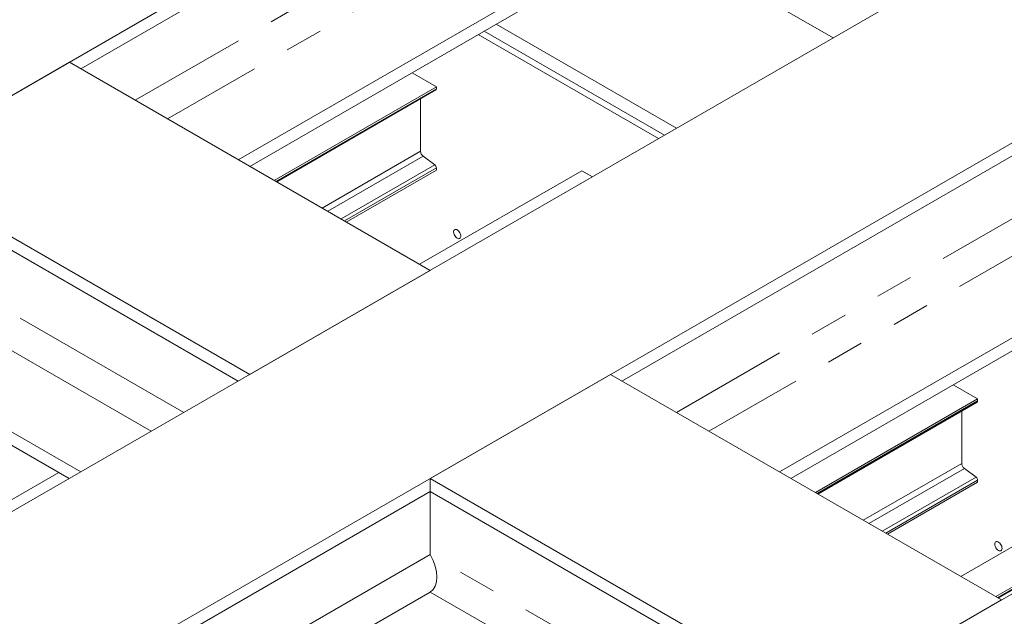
# Model space of a CAD drawing. Header units: millimetres. Extents: x 525 to 29324, y 175 to 20618.
# Tile 242 of 256: x 12335 to 13493, y 16034 to 16736. Entities that reach past the tile are written whole.
import ezdxf

# ---------------------------------------------------------------- set-up
doc = ezdxf.new("R2010")
doc.units = ezdxf.units.MM
doc.linetypes.add('SLD-Centrada-doble', pattern=[12.7, 6.35, -1.27, 1.27, -1.27, 1.27, -1.27])
doc.linetypes.add('SLD-Continua', pattern=[0])

msp = doc.modelspace()

# ---------------------------------------------------------------- linework, layer by layer
at = {"color": 7, "linetype": 'SLD-Continua', "lineweight": 18, "ltscale": 35}
for p, q in [((13046.5, 17062.9), (9356.2, 14932.5)), ((13046.5, 17062.9), (9356.2, 14932.5)), ((13046.5, 17062.9), (9356.2, 14932.5)), ((13046.5, 17062.9), (9356.2, 14932.5)), ((13046.5, 17062.9), (9356.2, 14932.5)), ((13046.5, 17062.9), (9356.2, 14932.5)), ((13046.5, 17062.9), (9356.2, 14932.5)), ((13046.5, 17062.9), (9356.2, 14932.5)), ((13017.2, 17030.4), (12406.6, 16678)), ((13017.2, 17030.4), (12406.6, 16678)), ((13017.2, 17030.4), (12406.6, 16678)), ((13017.2, 17030.4), (12406.6, 16678)), ((13017.2, 17030.4), (12406.6, 16678)), ((13017.2, 17030.4), (12406.6, 16678)), ((13017.2, 17030.4), (12406.6, 16678)), ((13017.2, 17030.4), (12406.6, 16678)), ((13079.1, 16852.2), (12591.9, 16571)), ((13079.1, 16852.2), (12591.9, 16571)), ((13079.1, 16852.2), (12591.9, 16571)), ((13079.1, 16852.2), (12591.9, 16571)), ((13079.1, 16852.2), (12591.9, 16571)), ((13079.1, 16852.2), (12591.9, 16571)), ((13079.1, 16852.2), (12591.9, 16571)), ((13079.1, 16852.2), (12591.9, 16571)), ((13079.1, 16836.7), (12605.3, 16563.2)), ((13079.1, 16836.7), (12605.3, 16563.2)), ((13079.1, 16836.7), (12605.3, 16563.2)), ((13079.1, 16836.7), (12605.3, 16563.2)), ((13079.1, 16836.7), (12605.3, 16563.2)), ((13079.1, 16836.7), (12605.3, 16563.2)), ((13079.1, 16836.7), (12605.3, 16563.2)), ((13079.1, 16836.7), (12605.3, 16563.2)), ((13079.1, 16836.7), (13291.2, 16714.3)), ((13079.1, 16836.7), (13291.2, 16714.3)), ((13079.1, 16836.7), (13291.2, 16714.3)), ((13079.1, 16836.7), (13291.2, 16714.3)), ((13079.1, 16836.7), (13291.2, 16714.3)), ((13079.1, 16836.7), (13291.2, 16714.3)), ((13079.1, 16836.7), (13291.2, 16714.3)), ((13079.1, 16836.7), (13291.2, 16714.3)), ((13470.7, 16817.9), (9780.4, 14687.6)), ((13470.7, 16817.9), (9780.4, 14687.6)), ((13470.7, 16817.9), (9780.4, 14687.6)), ((13470.7, 16817.9), (9780.4, 14687.6)), ((13470.7, 16817.9), (9780.4, 14687.6)), ((13470.7, 16817.9), (9780.4, 14687.6)), ((13470.7, 16817.9), (9780.4, 14687.6)), ((13470.7, 16817.9), (9780.4, 14687.6)), ((12895.2, 16730.6), (13107.3, 16608.1)), ((12895.2, 16730.6), (13107.3, 16608.1)), ((12895.2, 16730.6), (13107.3, 16608.1)), ((12895.2, 16730.6), (13107.3, 16608.1)), ((12895.2, 16730.6), (13107.3, 16608.1)), ((12895.2, 16730.6), (13107.3, 16608.1)), ((12895.2, 16730.6), (13107.3, 16608.1)), ((12895.2, 16730.6), (13107.3, 16608.1)), ((13086.1, 16595.9), (12874, 16718.3)), ((13086.1, 16595.9), (12874, 16718.3)), ((13086.1, 16595.9), (12874, 16718.3)), ((13086.1, 16595.9), (12874, 16718.3)), ((13086.1, 16595.9), (12874, 16718.3)), ((13086.1, 16595.9), (12874, 16718.3)), ((13086.1, 16595.9), (12874, 16718.3)), ((13086.1, 16595.9), (12874, 16718.3)), ((13093.2, 16600), (12881.1, 16722.4)), ((13093.2, 16600), (12881.1, 16722.4)), ((13093.2, 16600), (12881.1, 16722.4)), ((13093.2, 16600), (12881.1, 16722.4)), ((13093.2, 16600), (12881.1, 16722.4)), ((13093.2, 16600), (12881.1, 16722.4)), ((13093.2, 16600), (12881.1, 16722.4)), ((13093.2, 16600), (12881.1, 16722.4)), ((13682.9, 16695.5), (9992.6, 14565.1)), ((13682.9, 16695.5), (9992.6, 14565.1)), ((13682.9, 16695.5), (9992.6, 14565.1)), ((13682.9, 16695.5), (9992.6, 14565.1)), ((13682.9, 16695.5), (9992.6, 14565.1)), ((13682.9, 16695.5), (9992.6, 14565.1)), ((13682.9, 16695.5), (9992.6, 14565.1)), ((13682.9, 16695.5), (9992.6, 14565.1)), ((12393.2, 16685.7), (12181, 16563.3)), ((12393.2, 16685.7), (12181, 16563.3)), ((12393.2, 16685.7), (12181, 16563.3)), ((12393.2, 16685.7), (12181, 16563.3)), ((12393.2, 16685.7), (12181, 16563.3)), ((12393.2, 16685.7), (12181, 16563.3)), ((12393.2, 16685.7), (12181, 16563.3)), ((12393.2, 16685.7), (12181, 16563.3)), ((12817.4, 16440.8), (12393.2, 16685.7)), ((12817.4, 16440.8), (12393.2, 16685.7)), ((12817.4, 16440.8), (12393.2, 16685.7)), ((12817.4, 16440.8), (12393.2, 16685.7)), ((12817.4, 16440.8), (12393.2, 16685.7)), ((12817.4, 16440.8), (12393.2, 16685.7)), ((12817.4, 16440.8), (12393.2, 16685.7)), ((12817.4, 16440.8), (12393.2, 16685.7)), ((12796.2, 16673.4), (12824.8, 16656.9)), ((12796.2, 16673.4), (12824.8, 16656.9)), ((12796.2, 16673.4), (12824.8, 16656.9)), ((12796.2, 16673.4), (12824.8, 16656.9)), ((12796.2, 16673.4), (12824.8, 16656.9)), ((12796.2, 16673.4), (12824.8, 16656.9)), ((12796.2, 16673.4), (12824.8, 16656.9)), ((12796.2, 16673.4), (12824.8, 16656.9)), ((13653.6, 16663.1), (13043, 16310.6)), ((13653.6, 16663.1), (13043, 16310.6)), ((13653.6, 16663.1), (13043, 16310.6)), ((13653.6, 16663.1), (13043, 16310.6)), ((13653.6, 16663.1), (13043, 16310.6)), ((13653.6, 16663.1), (13043, 16310.6)), ((13653.6, 16663.1), (13043, 16310.6)), ((13653.6, 16663.1), (13043, 16310.6)), ((12824.8, 16656.9), (12634, 16546.7)), ((12824.8, 16656.9), (12634, 16546.7)), ((12824.8, 16656.9), (12634, 16546.7)), ((12824.8, 16656.9), (12634, 16546.7)), ((12824.8, 16656.9), (12634, 16546.7)), ((12824.8, 16656.9), (12634, 16546.7)), ((12824.8, 16656.9), (12634, 16546.7)), ((12824.8, 16656.9), (12634, 16546.7)), ((12637, 16545), (12824.2, 16653.1)), ((12637, 16545), (12824.2, 16653.1)), ((12637, 16545), (12824.2, 16653.1)), ((12637, 16545), (12824.2, 16653.1)), ((12637, 16545), (12824.2, 16653.1)), ((12637, 16545), (12824.2, 16653.1)), ((12637, 16545), (12824.2, 16653.1)), ((12637, 16545), (12824.2, 16653.1)), ((12824.8, 16656.9), (12824.8, 16654.5)), ((12824.8, 16656.9), (12824.8, 16654.5)), ((12824.8, 16656.9), (12824.8, 16654.5)), ((12824.8, 16656.9), (12824.8, 16654.5)), ((12824.8, 16656.9), (12824.8, 16654.5)), ((12824.8, 16656.9), (12824.8, 16654.5)), ((12824.8, 16656.9), (12824.8, 16654.5)), ((12824.8, 16656.9), (12824.8, 16654.5)), ((12806.1, 16642.6), (12806.1, 16581)), ((12806.1, 16642.6), (12806.1, 16581)), ((12806.1, 16642.6), (12806.1, 16581)), ((12806.1, 16642.6), (12806.1, 16581)), ((12806.1, 16642.6), (12806.1, 16581)), ((12806.1, 16642.6), (12806.1, 16581)), ((12806.1, 16642.6), (12806.1, 16581)), ((12806.1, 16642.6), (12806.1, 16581)), ((12809.2, 16575.1), (12823, 16564.9)), ((12809.2, 16575.1), (12823, 16564.9)), ((12809.2, 16575.1), (12823, 16564.9)), ((12809.2, 16575.1), (12823, 16564.9)), ((12809.2, 16575.1), (12823, 16564.9)), ((12809.2, 16575.1), (12823, 16564.9)), ((12809.2, 16575.1), (12823, 16564.9)), ((12809.2, 16575.1), (12823, 16564.9)), ((12605.3, 16318.3), (12181, 16563.3)), ((12605.3, 16318.3), (12181, 16563.3)), ((12605.3, 16318.3), (12181, 16563.3)), ((12605.3, 16318.3), (12181, 16563.3)), ((12605.3, 16318.3), (12181, 16563.3)), ((12605.3, 16318.3), (12181, 16563.3)), ((12605.3, 16318.3), (12181, 16563.3)), ((12605.3, 16318.3), (12181, 16563.3)), ((12824.8, 16558.9), (12718.8, 16497.7)), ((12824.8, 16558.9), (12718.8, 16497.7)), ((12824.8, 16558.9), (12718.8, 16497.7)), ((12824.8, 16558.9), (12718.8, 16497.7)), ((12824.8, 16558.9), (12718.8, 16497.7)), ((12824.8, 16558.9), (12718.8, 16497.7)), ((12824.8, 16558.9), (12718.8, 16497.7)), ((12824.8, 16558.9), (12718.8, 16497.7)), ((12996, 16558.1), (12805.1, 16447.9)), ((12996, 16558.1), (12805.1, 16447.9)), ((12996, 16558.1), (12805.1, 16447.9)), ((12996, 16558.1), (12805.1, 16447.9)), ((12996, 16558.1), (12805.1, 16447.9)), ((12996, 16558.1), (12805.1, 16447.9)), ((12996, 16558.1), (12805.1, 16447.9)), ((12996, 16558.1), (12805.1, 16447.9)), ((12824.8, 16561.3), (12824.8, 16558.9)), ((12824.8, 16561.3), (12824.8, 16558.9)), ((12824.8, 16561.3), (12824.8, 16558.9)), ((12824.8, 16561.3), (12824.8, 16558.9)), ((12824.8, 16561.3), (12824.8, 16558.9)), ((12824.8, 16561.3), (12824.8, 16558.9)), ((12824.8, 16561.3), (12824.8, 16558.9)), ((12824.8, 16561.3), (12824.8, 16558.9)), ((12996, 16558.1), (13008.3, 16551)), ((12996, 16558.1), (13008.3, 16551)), ((12996, 16558.1), (13008.3, 16551)), ((12996, 16558.1), (13008.3, 16551)), ((12996, 16558.1), (13008.3, 16551)), ((12996, 16558.1), (13008.3, 16551)), ((12996, 16558.1), (13008.3, 16551)), ((12996, 16558.1), (13008.3, 16551)), ((12591.9, 16310.6), (12181, 16547.7)), ((12591.9, 16310.6), (12181, 16547.7)), ((12591.9, 16310.6), (12181, 16547.7)), ((12591.9, 16310.6), (12181, 16547.7)), ((12591.9, 16310.6), (12181, 16547.7)), ((12591.9, 16310.6), (12181, 16547.7)), ((12591.9, 16310.6), (12181, 16547.7)), ((12591.9, 16310.6), (12181, 16547.7)), ((13715.4, 16484.8), (13228.3, 16203.6)), ((13715.4, 16484.8), (13228.3, 16203.6)), ((13715.4, 16484.8), (13228.3, 16203.6)), ((13715.4, 16484.8), (13228.3, 16203.6)), ((13715.4, 16484.8), (13228.3, 16203.6)), ((13715.4, 16484.8), (13228.3, 16203.6)), ((13715.4, 16484.8), (13228.3, 16203.6)), ((13715.4, 16484.8), (13228.3, 16203.6)), ((13715.4, 16469.3), (13241.7, 16195.8)), ((13715.4, 16469.3), (13241.7, 16195.8)), ((13715.4, 16469.3), (13241.7, 16195.8)), ((13715.4, 16469.3), (13241.7, 16195.8)), ((13715.4, 16469.3), (13241.7, 16195.8)), ((13715.4, 16469.3), (13241.7, 16195.8)), ((13715.4, 16469.3), (13241.7, 16195.8)), ((13715.4, 16469.3), (13241.7, 16195.8)), ((12817.4, 16440.8), (12605.3, 16318.3)), ((12817.4, 16440.8), (12605.3, 16318.3)), ((12817.4, 16440.8), (12605.3, 16318.3)), ((12817.4, 16440.8), (12605.3, 16318.3)), ((12817.4, 16440.8), (12605.3, 16318.3)), ((12817.4, 16440.8), (12605.3, 16318.3)), ((12817.4, 16440.8), (12605.3, 16318.3)), ((12817.4, 16440.8), (12605.3, 16318.3)), ((14142.5, 16430.1), (10452.2, 14299.8)), ((14142.5, 16430.1), (10452.2, 14299.8)), ((14142.5, 16430.1), (10452.2, 14299.8)), ((14142.5, 16430.1), (10452.2, 14299.8)), ((14142.5, 16430.1), (10452.2, 14299.8)), ((14142.5, 16430.1), (10452.2, 14299.8)), ((14142.5, 16430.1), (10452.2, 14299.8)), ((14142.5, 16430.1), (10452.2, 14299.8)), ((12406.6, 16203.6), (12181, 16333.8)), ((12406.6, 16203.6), (12181, 16333.8)), ((12406.6, 16203.6), (12181, 16333.8)), ((12406.6, 16203.6), (12181, 16333.8)), ((12406.6, 16203.6), (12181, 16333.8)), ((12406.6, 16203.6), (12181, 16333.8)), ((12406.6, 16203.6), (12181, 16333.8)), ((12406.6, 16203.6), (12181, 16333.8)), ((12393.1, 16195.8), (12181, 16318.3)), ((12393.1, 16195.8), (12181, 16318.3)), ((12393.1, 16195.8), (12181, 16318.3)), ((12393.1, 16195.8), (12181, 16318.3)), ((12393.1, 16195.8), (12181, 16318.3)), ((12393.1, 16195.8), (12181, 16318.3)), ((12393.1, 16195.8), (12181, 16318.3)), ((12393.1, 16195.8), (12181, 16318.3)), ((13029.6, 16318.3), (12817.4, 16195.9)), ((13029.6, 16318.3), (12817.4, 16195.9)), ((13029.6, 16318.3), (12817.4, 16195.9)), ((13029.6, 16318.3), (12817.4, 16195.9)), ((13029.6, 16318.3), (12817.4, 16195.9)), ((13029.6, 16318.3), (12817.4, 16195.9)), ((13029.6, 16318.3), (12817.4, 16195.9)), ((13029.6, 16318.3), (12817.4, 16195.9)), ((13489.2, 16053), (13029.6, 16318.3)), ((13489.2, 16053), (13029.6, 16318.3)), ((13489.2, 16053), (13029.6, 16318.3)), ((13489.2, 16053), (13029.6, 16318.3)), ((13489.2, 16053), (13029.6, 16318.3)), ((13489.2, 16053), (13029.6, 16318.3)), ((13489.2, 16053), (13029.6, 16318.3)), ((13489.2, 16053), (13029.6, 16318.3)), ((13432.6, 16306), (13461.2, 16289.5)), ((13432.6, 16306), (13461.2, 16289.5)), ((13432.6, 16306), (13461.2, 16289.5)), ((13432.6, 16306), (13461.2, 16289.5)), ((13432.6, 16306), (13461.2, 16289.5)), ((13432.6, 16306), (13461.2, 16289.5)), ((13432.6, 16306), (13461.2, 16289.5)), ((13432.6, 16306), (13461.2, 16289.5)), ((13461.2, 16289.5), (13270.4, 16179.3)), ((13461.2, 16289.5), (13270.4, 16179.3)), ((13461.2, 16289.5), (13270.4, 16179.3)), ((13461.2, 16289.5), (13270.4, 16179.3)), ((13461.2, 16289.5), (13270.4, 16179.3)), ((13461.2, 16289.5), (13270.4, 16179.3)), ((13461.2, 16289.5), (13270.4, 16179.3)), ((13461.2, 16289.5), (13270.4, 16179.3)), ((13273.4, 16177.6), (13460.6, 16285.7)), ((13273.4, 16177.6), (13460.6, 16285.7)), ((13273.4, 16177.6), (13460.6, 16285.7)), ((13273.4, 16177.6), (13460.6, 16285.7)), ((13273.4, 16177.6), (13460.6, 16285.7)), ((13273.4, 16177.6), (13460.6, 16285.7)), ((13273.4, 16177.6), (13460.6, 16285.7)), ((13273.4, 16177.6), (13460.6, 16285.7)), ((13461.2, 16289.5), (13461.2, 16287.1)), ((13461.2, 16289.5), (13461.2, 16287.1)), ((13461.2, 16289.5), (13461.2, 16287.1)), ((13461.2, 16289.5), (13461.2, 16287.1)), ((13461.2, 16289.5), (13461.2, 16287.1)), ((13461.2, 16289.5), (13461.2, 16287.1)), ((13461.2, 16289.5), (13461.2, 16287.1)), ((13461.2, 16289.5), (13461.2, 16287.1)), ((13442.5, 16275.3), (13442.5, 16213.6)), ((13442.5, 16275.3), (13442.5, 16213.6)), ((13442.5, 16275.3), (13442.5, 16213.6)), ((13442.5, 16275.3), (13442.5, 16213.6)), ((13442.5, 16275.3), (13442.5, 16213.6)), ((13442.5, 16275.3), (13442.5, 16213.6)), ((13442.5, 16275.3), (13442.5, 16213.6)), ((13442.5, 16275.3), (13442.5, 16213.6)), ((12380.8, 16203), (11815.1, 15876.4)), ((12380.8, 16203), (11815.1, 15876.4)), ((12380.8, 16203), (11815.1, 15876.4)), ((12380.8, 16203), (11815.1, 15876.4)), ((12380.8, 16203), (11815.1, 15876.4)), ((12380.8, 16203), (11815.1, 15876.4)), ((12380.8, 16203), (11815.1, 15876.4)), ((12380.8, 16203), (11815.1, 15876.4)), ((13445.6, 16207.7), (13459.4, 16197.5)), ((13445.6, 16207.7), (13459.4, 16197.5)), ((13445.6, 16207.7), (13459.4, 16197.5)), ((13445.6, 16207.7), (13459.4, 16197.5)), ((13445.6, 16207.7), (13459.4, 16197.5)), ((13445.6, 16207.7), (13459.4, 16197.5)), ((13445.6, 16207.7), (13459.4, 16197.5)), ((13445.6, 16207.7), (13459.4, 16197.5)), ((12817.4, 16195.9), (12817.4, 16180.4)), ((13277, 15930.5), (12817.4, 16195.9)), ((12817.4, 16195.9), (12817.4, 16180.4)), ((13277, 15930.5), (12817.4, 16195.9)), ((12817.4, 16195.9), (12817.4, 16180.4)), ((13277, 15930.5), (12817.4, 16195.9)), ((12817.4, 16195.9), (12817.4, 16180.4)), ((13277, 15930.5), (12817.4, 16195.9)), ((12817.4, 16195.9), (12817.4, 16180.4)), ((13277, 15930.5), (12817.4, 16195.9)), ((12817.4, 16195.9), (12817.4, 16180.4)), ((13277, 15930.5), (12817.4, 16195.9)), ((12817.4, 16195.9), (12817.4, 16180.4)), ((13277, 15930.5), (12817.4, 16195.9)), ((12817.4, 16195.9), (12817.4, 16180.4)), ((13277, 15930.5), (12817.4, 16195.9)), ((13461.2, 16191.5), (13355.2, 16130.3)), ((13461.2, 16191.5), (13355.2, 16130.3)), ((13461.2, 16191.5), (13355.2, 16130.3)), ((13461.2, 16191.5), (13355.2, 16130.3)), ((13461.2, 16191.5), (13355.2, 16130.3)), ((13461.2, 16191.5), (13355.2, 16130.3)), ((13461.2, 16191.5), (13355.2, 16130.3)), ((13461.2, 16191.5), (13355.2, 16130.3)), ((13632.4, 16190.7), (13441.5, 16080.5)), ((13632.4, 16190.7), (13441.5, 16080.5)), ((13632.4, 16190.7), (13441.5, 16080.5)), ((13632.4, 16190.7), (13441.5, 16080.5)), ((13632.4, 16190.7), (13441.5, 16080.5)), ((13632.4, 16190.7), (13441.5, 16080.5)), ((13632.4, 16190.7), (13441.5, 16080.5)), ((13632.4, 16190.7), (13441.5, 16080.5)), ((13461.2, 16193.9), (13461.2, 16191.5)), ((13461.2, 16193.9), (13461.2, 16191.5)), ((13461.2, 16193.9), (13461.2, 16191.5)), ((13461.2, 16193.9), (13461.2, 16191.5)), ((13461.2, 16193.9), (13461.2, 16191.5)), ((13461.2, 16193.9), (13461.2, 16191.5)), ((13461.2, 16193.9), (13461.2, 16191.5)), ((13461.2, 16193.9), (13461.2, 16191.5)), ((12817.4, 16180.4), (12053, 15739.1)), ((12817.4, 16180.4), (12053, 15739.1)), ((12817.4, 16180.4), (12053, 15739.1)), ((12817.4, 16180.4), (12053, 15739.1)), ((12817.4, 16180.4), (12053, 15739.1)), ((12817.4, 16180.4), (12053, 15739.1)), ((12817.4, 16180.4), (12053, 15739.1)), ((12817.4, 16180.4), (12053, 15739.1)), ((13263.6, 15922.8), (12817.4, 16180.4)), ((12817.4, 16180.4), (12817.4, 16106.4)), ((13263.6, 15922.8), (12817.4, 16180.4)), ((12817.4, 16180.4), (12817.4, 16106.4)), ((13263.6, 15922.8), (12817.4, 16180.4)), ((12817.4, 16180.4), (12817.4, 16106.4)), ((13263.6, 15922.8), (12817.4, 16180.4)), ((12817.4, 16180.4), (12817.4, 16106.4)), ((13263.6, 15922.8), (12817.4, 16180.4)), ((12817.4, 16180.4), (12817.4, 16106.4)), ((13263.6, 15922.8), (12817.4, 16180.4)), ((12817.4, 16180.4), (12817.4, 16106.4)), ((13263.6, 15922.8), (12817.4, 16180.4)), ((12817.4, 16180.4), (12817.4, 16106.4)), ((13263.6, 15922.8), (12817.4, 16180.4)), ((12817.4, 16180.4), (12817.4, 16106.4)), ((13673.4, 16167.1), (13482.5, 16056.9)), ((13673.4, 16167.1), (13482.5, 16056.9)), ((13673.4, 16167.1), (13482.5, 16056.9)), ((13673.4, 16167.1), (13482.5, 16056.9)), ((13673.4, 16167.1), (13482.5, 16056.9)), ((13673.4, 16167.1), (13482.5, 16056.9)), ((13673.4, 16167.1), (13482.5, 16056.9)), ((13673.4, 16167.1), (13482.5, 16056.9)), ((13485.5, 16055.1), (13672.7, 16163.2)), ((13485.5, 16055.1), (13672.7, 16163.2)), ((13485.5, 16055.1), (13672.7, 16163.2)), ((13485.5, 16055.1), (13672.7, 16163.2)), ((13485.5, 16055.1), (13672.7, 16163.2)), ((13485.5, 16055.1), (13672.7, 16163.2)), ((13485.5, 16055.1), (13672.7, 16163.2)), ((13485.5, 16055.1), (13672.7, 16163.2)), ((12900.5, 16014.4), (12817.4, 16062.3)), ((12900.5, 16014.4), (12817.4, 16062.3)), ((12900.5, 16014.4), (12817.4, 16062.3)), ((12900.5, 16014.4), (12817.4, 16062.3)), ((12900.5, 16014.4), (12817.4, 16062.3)), ((12900.5, 16014.4), (12817.4, 16062.3)), ((12900.5, 16014.4), (12817.4, 16062.3)), ((12900.5, 16014.4), (12817.4, 16062.3)), ((13489.2, 16053), (13277, 15930.5)), ((13489.2, 16053), (13277, 15930.5)), ((13489.2, 16053), (13277, 15930.5)), ((13489.2, 16053), (13277, 15930.5)), ((13489.2, 16053), (13277, 15930.5)), ((13489.2, 16053), (13277, 15930.5)), ((13489.2, 16053), (13277, 15930.5)), ((13489.2, 16053), (13277, 15930.5))]:
    msp.add_line(p, q, dxfattribs=at)
at = {"color": 8, "linetype": 'SLD-Centrada-doble', "lineweight": 18, "ltscale": 35}
for p, q in [((12976.9, 16933.3), (12470.6, 16641)), ((12976.9, 16933.3), (12470.6, 16641)), ((12976.9, 16933.3), (12470.6, 16641)), ((12976.9, 16933.3), (12470.6, 16641)), ((12976.9, 16933.3), (12470.6, 16641)), ((12976.9, 16933.3), (12470.6, 16641)), ((12976.9, 16933.3), (12470.6, 16641)), ((12976.9, 16933.3), (12470.6, 16641)), ((12996, 16900.2), (12508.8, 16619)), ((12996, 16900.2), (12508.8, 16619)), ((12996, 16900.2), (12508.8, 16619)), ((12996, 16900.2), (12508.8, 16619)), ((12996, 16900.2), (12508.8, 16619)), ((12996, 16900.2), (12508.8, 16619)), ((12996, 16900.2), (12508.8, 16619)), ((12996, 16900.2), (12508.8, 16619)), ((12824.8, 16654.5), (12636.1, 16545.5)), ((12824.8, 16654.5), (12636.1, 16545.5)), ((12824.8, 16654.5), (12636.1, 16545.5)), ((12824.8, 16654.5), (12636.1, 16545.5)), ((12824.8, 16654.5), (12636.1, 16545.5)), ((12824.8, 16654.5), (12636.1, 16545.5)), ((12824.8, 16654.5), (12636.1, 16545.5)), ((12824.8, 16654.5), (12636.1, 16545.5)), ((12806.1, 16581), (12690.4, 16514.1)), ((12806.1, 16581), (12690.4, 16514.1)), ((12806.1, 16581), (12690.4, 16514.1)), ((12806.1, 16581), (12690.4, 16514.1)), ((12806.1, 16581), (12690.4, 16514.1)), ((12806.1, 16581), (12690.4, 16514.1)), ((12806.1, 16581), (12690.4, 16514.1)), ((12806.1, 16581), (12690.4, 16514.1)), ((12809.2, 16575.1), (12697, 16510.3)), ((12809.2, 16575.1), (12697, 16510.3)), ((12809.2, 16575.1), (12697, 16510.3)), ((12809.2, 16575.1), (12697, 16510.3)), ((12809.2, 16575.1), (12697, 16510.3)), ((12809.2, 16575.1), (12697, 16510.3)), ((12809.2, 16575.1), (12697, 16510.3)), ((12809.2, 16575.1), (12697, 16510.3)), ((12823, 16564.9), (12712.7, 16501.3)), ((12823, 16564.9), (12712.7, 16501.3)), ((12823, 16564.9), (12712.7, 16501.3)), ((12823, 16564.9), (12712.7, 16501.3)), ((12823, 16564.9), (12712.7, 16501.3)), ((12823, 16564.9), (12712.7, 16501.3)), ((12823, 16564.9), (12712.7, 16501.3)), ((12823, 16564.9), (12712.7, 16501.3)), ((12824.8, 16561.3), (12716.7, 16498.9)), ((12824.8, 16561.3), (12716.7, 16498.9)), ((12824.8, 16561.3), (12716.7, 16498.9)), ((12824.8, 16561.3), (12716.7, 16498.9)), ((12824.8, 16561.3), (12716.7, 16498.9)), ((12824.8, 16561.3), (12716.7, 16498.9)), ((12824.8, 16561.3), (12716.7, 16498.9)), ((12824.8, 16561.3), (12716.7, 16498.9)), ((13613.3, 16565.9), (13107, 16273.6)), ((13613.3, 16565.9), (13107, 16273.6)), ((13613.3, 16565.9), (13107, 16273.6)), ((13613.3, 16565.9), (13107, 16273.6)), ((13613.3, 16565.9), (13107, 16273.6)), ((13613.3, 16565.9), (13107, 16273.6)), ((13613.3, 16565.9), (13107, 16273.6)), ((13613.3, 16565.9), (13107, 16273.6)), ((13632.4, 16532.8), (13145.2, 16251.6)), ((13632.4, 16532.8), (13145.2, 16251.6)), ((13632.4, 16532.8), (13145.2, 16251.6)), ((13632.4, 16532.8), (13145.2, 16251.6)), ((13632.4, 16532.8), (13145.2, 16251.6)), ((13632.4, 16532.8), (13145.2, 16251.6)), ((13632.4, 16532.8), (13145.2, 16251.6)), ((13632.4, 16532.8), (13145.2, 16251.6)), ((12527.8, 16273.6), (12181, 16473.8)), ((12527.8, 16273.6), (12181, 16473.8)), ((12527.8, 16273.6), (12181, 16473.8)), ((12527.8, 16273.6), (12181, 16473.8)), ((12527.8, 16273.6), (12181, 16473.8)), ((12527.8, 16273.6), (12181, 16473.8)), ((12527.8, 16273.6), (12181, 16473.8)), ((12527.8, 16273.6), (12181, 16473.8)), ((12489.6, 16251.6), (12264.1, 16381.8)), ((12489.6, 16251.6), (12264.1, 16381.8)), ((12489.6, 16251.6), (12264.1, 16381.8)), ((12489.6, 16251.6), (12264.1, 16381.8)), ((12489.6, 16251.6), (12264.1, 16381.8)), ((12489.6, 16251.6), (12264.1, 16381.8)), ((12489.6, 16251.6), (12264.1, 16381.8)), ((12489.6, 16251.6), (12264.1, 16381.8)), ((13461.2, 16287.1), (13272.4, 16178.1)), ((13461.2, 16287.1), (13272.4, 16178.1)), ((13461.2, 16287.1), (13272.4, 16178.1)), ((13461.2, 16287.1), (13272.4, 16178.1)), ((13461.2, 16287.1), (13272.4, 16178.1)), ((13461.2, 16287.1), (13272.4, 16178.1)), ((13461.2, 16287.1), (13272.4, 16178.1)), ((13461.2, 16287.1), (13272.4, 16178.1)), ((13442.5, 16213.6), (13326.8, 16146.8)), ((13442.5, 16213.6), (13326.8, 16146.8)), ((13442.5, 16213.6), (13326.8, 16146.8)), ((13442.5, 16213.6), (13326.8, 16146.8)), ((13442.5, 16213.6), (13326.8, 16146.8)), ((13442.5, 16213.6), (13326.8, 16146.8)), ((13442.5, 16213.6), (13326.8, 16146.8)), ((13442.5, 16213.6), (13326.8, 16146.8)), ((13445.6, 16207.7), (13333.4, 16142.9)), ((13445.6, 16207.7), (13333.4, 16142.9)), ((13445.6, 16207.7), (13333.4, 16142.9)), ((13445.6, 16207.7), (13333.4, 16142.9)), ((13445.6, 16207.7), (13333.4, 16142.9)), ((13445.6, 16207.7), (13333.4, 16142.9)), ((13445.6, 16207.7), (13333.4, 16142.9)), ((13445.6, 16207.7), (13333.4, 16142.9)), ((13459.4, 16197.5), (13349.1, 16133.9)), ((13459.4, 16197.5), (13349.1, 16133.9)), ((13459.4, 16197.5), (13349.1, 16133.9)), ((13459.4, 16197.5), (13349.1, 16133.9)), ((13459.4, 16197.5), (13349.1, 16133.9)), ((13459.4, 16197.5), (13349.1, 16133.9)), ((13459.4, 16197.5), (13349.1, 16133.9)), ((13459.4, 16197.5), (13349.1, 16133.9)), ((13461.2, 16193.9), (13353.1, 16131.5)), ((13461.2, 16193.9), (13353.1, 16131.5)), ((13461.2, 16193.9), (13353.1, 16131.5)), ((13461.2, 16193.9), (13353.1, 16131.5)), ((13461.2, 16193.9), (13353.1, 16131.5)), ((13461.2, 16193.9), (13353.1, 16131.5)), ((13461.2, 16193.9), (13353.1, 16131.5)), ((13461.2, 16193.9), (13353.1, 16131.5)), ((13673.4, 16164.6), (13484.6, 16055.6)), ((13673.4, 16164.6), (13484.6, 16055.6)), ((13673.4, 16164.6), (13484.6, 16055.6)), ((13673.4, 16164.6), (13484.6, 16055.6)), ((13673.4, 16164.6), (13484.6, 16055.6)), ((13673.4, 16164.6), (13484.6, 16055.6)), ((13673.4, 16164.6), (13484.6, 16055.6)), ((13673.4, 16164.6), (13484.6, 16055.6)), ((12817.4, 16106.4), (12117.1, 15702.1)), ((12817.4, 16106.4), (12117.1, 15702.1)), ((12817.4, 16106.4), (12117.1, 15702.1)), ((12817.4, 16106.4), (12117.1, 15702.1)), ((12817.4, 16106.4), (12117.1, 15702.1)), ((12817.4, 16106.4), (12117.1, 15702.1)), ((12817.4, 16106.4), (12117.1, 15702.1)), ((12817.4, 16106.4), (12117.1, 15702.1)), ((13199.6, 15885.8), (12817.4, 16106.4)), ((13199.6, 15885.8), (12817.4, 16106.4)), ((13199.6, 15885.8), (12817.4, 16106.4)), ((13199.6, 15885.8), (12817.4, 16106.4)), ((13199.6, 15885.8), (12817.4, 16106.4)), ((13199.6, 15885.8), (12817.4, 16106.4)), ((13199.6, 15885.8), (12817.4, 16106.4)), ((13199.6, 15885.8), (12817.4, 16106.4)), ((12817.4, 16062.3), (12155.2, 15680.1)), ((12817.4, 16062.3), (12155.2, 15680.1)), ((12817.4, 16062.3), (12155.2, 15680.1)), ((12817.4, 16062.3), (12155.2, 15680.1)), ((12817.4, 16062.3), (12155.2, 15680.1)), ((12817.4, 16062.3), (12155.2, 15680.1)), ((12817.4, 16062.3), (12155.2, 15680.1)), ((12817.4, 16062.3), (12155.2, 15680.1))]:
    msp.add_line(p, q, dxfattribs=at)
at = {"color": 7, "linetype": 'SLD-Continua', "lineweight": 18, "ltscale": 35, "flags": 128}
for points in [[(12849.2, 16478.7), (12850.3, 16478.2), (12851.3, 16478.1), (12852.1, 16478.3), (12852.8, 16478.9), (12853.3, 16479.7), (12853.5, 16480.8), (12853.4, 16482.1), (12853.1, 16483.4), (12852.5, 16484.8), (12851.7, 16486.1), (12850.8, 16487.2), (12849.8, 16488.1), (12848.7, 16488.7), (12847.7, 16489), (12846.7, 16489), (12846, 16488.6), (12845.4, 16487.9), (12845.1, 16486.9), (12845, 16485.7), (12845.2, 16484.4), (12845.7, 16483), (12846.3, 16481.7), (12847.2, 16480.5), (12848.2, 16479.4), (12849.2, 16478.7)], [(12849.2, 16478.7), (12850.3, 16478.2), (12851.3, 16478.1), (12852.1, 16478.3), (12852.8, 16478.9), (12853.3, 16479.7), (12853.5, 16480.8), (12853.4, 16482.1), (12853.1, 16483.4), (12852.5, 16484.8), (12851.7, 16486.1), (12850.8, 16487.2), (12849.8, 16488.1), (12848.7, 16488.7), (12847.7, 16489), (12846.7, 16489), (12846, 16488.6), (12845.4, 16487.9), (12845.1, 16486.9), (12845, 16485.7), (12845.2, 16484.4), (12845.7, 16483), (12846.3, 16481.7), (12847.2, 16480.5), (12848.2, 16479.4), (12849.2, 16478.7)], [(12849.2, 16478.7), (12850.3, 16478.2), (12851.3, 16478.1), (12852.1, 16478.3), (12852.8, 16478.9), (12853.3, 16479.7), (12853.5, 16480.8), (12853.4, 16482.1), (12853.1, 16483.4), (12852.5, 16484.8), (12851.7, 16486.1), (12850.8, 16487.2), (12849.8, 16488.1), (12848.7, 16488.7), (12847.7, 16489), (12846.7, 16489), (12846, 16488.6), (12845.4, 16487.9), (12845.1, 16486.9), (12845, 16485.7), (12845.2, 16484.4), (12845.7, 16483), (12846.3, 16481.7), (12847.2, 16480.5), (12848.2, 16479.4), (12849.2, 16478.7)], [(12849.2, 16478.7), (12850.3, 16478.2), (12851.3, 16478.1), (12852.1, 16478.3), (12852.8, 16478.9), (12853.3, 16479.7), (12853.5, 16480.8), (12853.4, 16482.1), (12853.1, 16483.4), (12852.5, 16484.8), (12851.7, 16486.1), (12850.8, 16487.2), (12849.8, 16488.1), (12848.7, 16488.7), (12847.7, 16489), (12846.7, 16489), (12846, 16488.6), (12845.4, 16487.9), (12845.1, 16486.9), (12845, 16485.7), (12845.2, 16484.4), (12845.7, 16483), (12846.3, 16481.7), (12847.2, 16480.5), (12848.2, 16479.4), (12849.2, 16478.7)], [(12849.2, 16478.7), (12850.3, 16478.2), (12851.3, 16478.1), (12852.1, 16478.3), (12852.8, 16478.9), (12853.3, 16479.7), (12853.5, 16480.8), (12853.4, 16482.1), (12853.1, 16483.4), (12852.5, 16484.8), (12851.7, 16486.1), (12850.8, 16487.2), (12849.8, 16488.1), (12848.7, 16488.7), (12847.7, 16489), (12846.7, 16489), (12846, 16488.6), (12845.4, 16487.9), (12845.1, 16486.9), (12845, 16485.7), (12845.2, 16484.4), (12845.7, 16483), (12846.3, 16481.7), (12847.2, 16480.5), (12848.2, 16479.4), (12849.2, 16478.7)], [(12849.2, 16478.7), (12850.3, 16478.2), (12851.3, 16478.1), (12852.1, 16478.3), (12852.8, 16478.9), (12853.3, 16479.7), (12853.5, 16480.8), (12853.4, 16482.1), (12853.1, 16483.4), (12852.5, 16484.8), (12851.7, 16486.1), (12850.8, 16487.2), (12849.8, 16488.1), (12848.7, 16488.7), (12847.7, 16489), (12846.7, 16489), (12846, 16488.6), (12845.4, 16487.9), (12845.1, 16486.9), (12845, 16485.7), (12845.2, 16484.4), (12845.7, 16483), (12846.3, 16481.7), (12847.2, 16480.5), (12848.2, 16479.4), (12849.2, 16478.7)], [(12849.2, 16478.7), (12850.3, 16478.2), (12851.3, 16478.1), (12852.1, 16478.3), (12852.8, 16478.9), (12853.3, 16479.7), (12853.5, 16480.8), (12853.4, 16482.1), (12853.1, 16483.4), (12852.5, 16484.8), (12851.7, 16486.1), (12850.8, 16487.2), (12849.8, 16488.1), (12848.7, 16488.7), (12847.7, 16489), (12846.7, 16489), (12846, 16488.6), (12845.4, 16487.9), (12845.1, 16486.9), (12845, 16485.7), (12845.2, 16484.4), (12845.7, 16483), (12846.3, 16481.7), (12847.2, 16480.5), (12848.2, 16479.4), (12849.2, 16478.7)], [(12849.2, 16478.7), (12850.3, 16478.2), (12851.3, 16478.1), (12852.1, 16478.3), (12852.8, 16478.9), (12853.3, 16479.7), (12853.5, 16480.8), (12853.4, 16482.1), (12853.1, 16483.4), (12852.5, 16484.8), (12851.7, 16486.1), (12850.8, 16487.2), (12849.8, 16488.1), (12848.7, 16488.7), (12847.7, 16489), (12846.7, 16489), (12846, 16488.6), (12845.4, 16487.9), (12845.1, 16486.9), (12845, 16485.7), (12845.2, 16484.4), (12845.7, 16483), (12846.3, 16481.7), (12847.2, 16480.5), (12848.2, 16479.4), (12849.2, 16478.7)], [(13485.6, 16111.3), (13486.7, 16110.8), (13487.7, 16110.7), (13488.5, 16110.9), (13489.2, 16111.5), (13489.7, 16112.3), (13489.9, 16113.4), (13489.8, 16114.7), (13489.5, 16116.1), (13488.9, 16117.4), (13488.1, 16118.7), (13487.2, 16119.8), (13486.2, 16120.7), (13485.1, 16121.4), (13484.1, 16121.6), (13483.1, 16121.6), (13482.4, 16121.2), (13481.8, 16120.5), (13481.5, 16119.5), (13481.4, 16118.3), (13481.6, 16117), (13482.1, 16115.6), (13482.7, 16114.3), (13483.6, 16113.1), (13484.6, 16112), (13485.6, 16111.3)], [(13485.6, 16111.3), (13486.7, 16110.8), (13487.7, 16110.7), (13488.5, 16110.9), (13489.2, 16111.5), (13489.7, 16112.3), (13489.9, 16113.4), (13489.8, 16114.7), (13489.5, 16116.1), (13488.9, 16117.4), (13488.1, 16118.7), (13487.2, 16119.8), (13486.2, 16120.7), (13485.1, 16121.4), (13484.1, 16121.6), (13483.1, 16121.6), (13482.4, 16121.2), (13481.8, 16120.5), (13481.5, 16119.5), (13481.4, 16118.3), (13481.6, 16117), (13482.1, 16115.6), (13482.7, 16114.3), (13483.6, 16113.1), (13484.6, 16112), (13485.6, 16111.3)], [(13485.6, 16111.3), (13486.7, 16110.8), (13487.7, 16110.7), (13488.5, 16110.9), (13489.2, 16111.5), (13489.7, 16112.3), (13489.9, 16113.4), (13489.8, 16114.7), (13489.5, 16116.1), (13488.9, 16117.4), (13488.1, 16118.7), (13487.2, 16119.8), (13486.2, 16120.7), (13485.1, 16121.4), (13484.1, 16121.6), (13483.1, 16121.6), (13482.4, 16121.2), (13481.8, 16120.5), (13481.5, 16119.5), (13481.4, 16118.3), (13481.6, 16117), (13482.1, 16115.6), (13482.7, 16114.3), (13483.6, 16113.1), (13484.6, 16112), (13485.6, 16111.3)], [(13485.6, 16111.3), (13486.7, 16110.8), (13487.7, 16110.7), (13488.5, 16110.9), (13489.2, 16111.5), (13489.7, 16112.3), (13489.9, 16113.4), (13489.8, 16114.7), (13489.5, 16116.1), (13488.9, 16117.4), (13488.1, 16118.7), (13487.2, 16119.8), (13486.2, 16120.7), (13485.1, 16121.4), (13484.1, 16121.6), (13483.1, 16121.6), (13482.4, 16121.2), (13481.8, 16120.5), (13481.5, 16119.5), (13481.4, 16118.3), (13481.6, 16117), (13482.1, 16115.6), (13482.7, 16114.3), (13483.6, 16113.1), (13484.6, 16112), (13485.6, 16111.3)], [(13485.6, 16111.3), (13486.7, 16110.8), (13487.7, 16110.7), (13488.5, 16110.9), (13489.2, 16111.5), (13489.7, 16112.3), (13489.9, 16113.4), (13489.8, 16114.7), (13489.5, 16116.1), (13488.9, 16117.4), (13488.1, 16118.7), (13487.2, 16119.8), (13486.2, 16120.7), (13485.1, 16121.4), (13484.1, 16121.6), (13483.1, 16121.6), (13482.4, 16121.2), (13481.8, 16120.5), (13481.5, 16119.5), (13481.4, 16118.3), (13481.6, 16117), (13482.1, 16115.6), (13482.7, 16114.3), (13483.6, 16113.1), (13484.6, 16112), (13485.6, 16111.3)], [(13485.6, 16111.3), (13486.7, 16110.8), (13487.7, 16110.7), (13488.5, 16110.9), (13489.2, 16111.5), (13489.7, 16112.3), (13489.9, 16113.4), (13489.8, 16114.7), (13489.5, 16116.1), (13488.9, 16117.4), (13488.1, 16118.7), (13487.2, 16119.8), (13486.2, 16120.7), (13485.1, 16121.4), (13484.1, 16121.6), (13483.1, 16121.6), (13482.4, 16121.2), (13481.8, 16120.5), (13481.5, 16119.5), (13481.4, 16118.3), (13481.6, 16117), (13482.1, 16115.6), (13482.7, 16114.3), (13483.6, 16113.1), (13484.6, 16112), (13485.6, 16111.3)], [(13485.6, 16111.3), (13486.7, 16110.8), (13487.7, 16110.7), (13488.5, 16110.9), (13489.2, 16111.5), (13489.7, 16112.3), (13489.9, 16113.4), (13489.8, 16114.7), (13489.5, 16116.1), (13488.9, 16117.4), (13488.1, 16118.7), (13487.2, 16119.8), (13486.2, 16120.7), (13485.1, 16121.4), (13484.1, 16121.6), (13483.1, 16121.6), (13482.4, 16121.2), (13481.8, 16120.5), (13481.5, 16119.5), (13481.4, 16118.3), (13481.6, 16117), (13482.1, 16115.6), (13482.7, 16114.3), (13483.6, 16113.1), (13484.6, 16112), (13485.6, 16111.3)], [(13485.6, 16111.3), (13486.7, 16110.8), (13487.7, 16110.7), (13488.5, 16110.9), (13489.2, 16111.5), (13489.7, 16112.3), (13489.9, 16113.4), (13489.8, 16114.7), (13489.5, 16116.1), (13488.9, 16117.4), (13488.1, 16118.7), (13487.2, 16119.8), (13486.2, 16120.7), (13485.1, 16121.4), (13484.1, 16121.6), (13483.1, 16121.6), (13482.4, 16121.2), (13481.8, 16120.5), (13481.5, 16119.5), (13481.4, 16118.3), (13481.6, 16117), (13482.1, 16115.6), (13482.7, 16114.3), (13483.6, 16113.1), (13484.6, 16112), (13485.6, 16111.3)]]:
    msp.add_lwpolyline(points, dxfattribs=at)
at = {"color": 7, "linetype": 'SLD-Continua', "lineweight": 18, "ltscale": 1225}
for centre, radius, start, end in [((12823.3, 16654.3), 1.51, 304.6303, 6.6819), ((12823.3, 16654.3), 1.51, 304.6303, 6.6819), ((12823.3, 16654.3), 1.51, 304.6303, 6.6819), ((12823.3, 16654.3), 1.51, 304.6303, 6.6819), ((12823.3, 16654.3), 1.51, 304.6303, 6.6819), ((12823.3, 16654.3), 1.51, 304.6303, 6.6819), ((12823.3, 16654.3), 1.51, 304.6303, 6.6819), ((12823.3, 16654.3), 1.51, 304.6303, 6.6819), ((12814.1, 16581.4), 7.96, 182.8748, 232.5011), ((12814.1, 16581.4), 7.96, 182.8748, 232.5011), ((12814.1, 16581.4), 7.96, 182.8748, 232.5011), ((12814.1, 16581.4), 7.96, 182.8748, 232.5011), ((12814.1, 16581.4), 7.96, 182.8748, 232.5011), ((12814.1, 16581.4), 7.96, 182.8748, 232.5011), ((12814.1, 16581.4), 7.96, 182.8748, 232.5011), ((12814.1, 16581.4), 7.96, 182.8748, 232.5011), ((12820, 16561.1), 4.84, 2.8748, 52.5011), ((12820, 16561.1), 4.84, 2.8748, 52.5011), ((12820, 16561.1), 4.84, 2.8748, 52.5011), ((12820, 16561.1), 4.84, 2.8748, 52.5011), ((12820, 16561.1), 4.84, 2.8748, 52.5011), ((12820, 16561.1), 4.84, 2.8748, 52.5011), ((12820, 16561.1), 4.84, 2.8748, 52.5011), ((12820, 16561.1), 4.84, 2.8748, 52.5011), ((13459.7, 16286.9), 1.51, 304.6303, 6.6819), ((13459.7, 16286.9), 1.51, 304.6303, 6.6819), ((13459.7, 16286.9), 1.51, 304.6303, 6.6819), ((13459.7, 16286.9), 1.51, 304.6303, 6.6819), ((13459.7, 16286.9), 1.51, 304.6303, 6.6819), ((13459.7, 16286.9), 1.51, 304.6303, 6.6819), ((13459.7, 16286.9), 1.51, 304.6303, 6.6819), ((13459.7, 16286.9), 1.51, 304.6303, 6.6819), ((13450.5, 16214), 7.96, 182.8748, 232.5011), ((13450.5, 16214), 7.96, 182.8748, 232.5011), ((13450.5, 16214), 7.96, 182.8748, 232.5011), ((13450.5, 16214), 7.96, 182.8748, 232.5011), ((13450.5, 16214), 7.96, 182.8748, 232.5011), ((13450.5, 16214), 7.96, 182.8748, 232.5011), ((13450.5, 16214), 7.96, 182.8748, 232.5011), ((13450.5, 16214), 7.96, 182.8748, 232.5011), ((13456.4, 16193.7), 4.84, 2.8748, 52.5011), ((13456.4, 16193.7), 4.84, 2.8748, 52.5011), ((13456.4, 16193.7), 4.84, 2.8748, 52.5011), ((13456.4, 16193.7), 4.84, 2.8748, 52.5011), ((13456.4, 16193.7), 4.84, 2.8748, 52.5011), ((13456.4, 16193.7), 4.84, 2.8748, 52.5011), ((13456.4, 16193.7), 4.84, 2.8748, 52.5011), ((13456.4, 16193.7), 4.84, 2.8748, 52.5011)]:
    msp.add_arc(centre, radius, start, end, dxfattribs=at)
msp.add_ellipse((12798.3, 16095.4), major_axis=(-19.1, 33.1), ratio=0.577335, start_param=3.141552, end_param=4.712348, dxfattribs=at)
msp.add_ellipse((12798.3, 16095.4), major_axis=(-19.1, 33.1), ratio=0.577335, start_param=3.141552, end_param=4.712348, dxfattribs=at)
msp.add_ellipse((12798.3, 16095.4), major_axis=(-19.1, 33.1), ratio=0.577335, start_param=3.141552, end_param=4.712348, dxfattribs=at)
msp.add_ellipse((12798.3, 16095.4), major_axis=(-19.1, 33.1), ratio=0.577335, start_param=3.141552, end_param=4.712348, dxfattribs=at)
msp.add_ellipse((12798.3, 16095.4), major_axis=(-19.1, 33.1), ratio=0.577335, start_param=3.141552, end_param=4.712348, dxfattribs=at)
msp.add_ellipse((12798.3, 16095.4), major_axis=(-19.1, 33.1), ratio=0.577335, start_param=3.141552, end_param=4.712348, dxfattribs=at)
msp.add_ellipse((12798.3, 16095.4), major_axis=(-19.1, 33.1), ratio=0.577335, start_param=3.141552, end_param=4.712348, dxfattribs=at)
msp.add_ellipse((12798.3, 16095.4), major_axis=(-19.1, 33.1), ratio=0.577335, start_param=3.141552, end_param=4.712348, dxfattribs=at)

doc.saveas('drawing.dxf')
